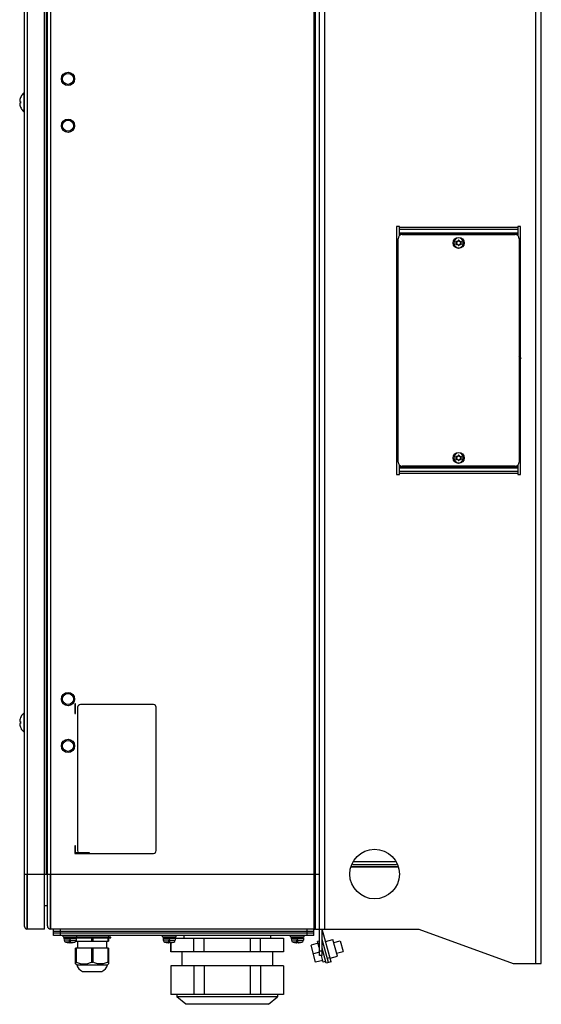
# Model space of a CAD drawing. Header units: millimetres. Extents: x 0 to 3364, y 0 to 2378.
# Tile 8 of 32: x 2127 to 2505, y 481 to 1196. Entities that reach past the tile are written whole.
import ezdxf

# ---------------------------------------------------------------- set-up
doc = ezdxf.new("R2010")
doc.units = ezdxf.units.MM
doc.header["$LTSCALE"] = 185.02
doc.layers.add('00_COMPONENTS', color=7, linetype='CONTINUOUS')

msp = doc.modelspace()

# ---------------------------------------------------------------- linework, layer by layer
at = {"layer": '00_COMPONENTS', "color": 9, "linetype": 'CONTINUOUS'}
for p, q in [((2501.19, 510.58), (2501.19, 1760.58)), ((2132.19, 535.58), (2132.19, 1735.58)), ((2149.19, 535.58), (2149.19, 1735.58)), ((2340.19, 1735.58), (2340.19, 535.58)), ((2348.19, 535.58), (2348.19, 1733.08)), ((2146.19, 575.58), (2146.19, 1695.58)), ((2488.19, 1044.84), (2402.19, 1044.84)), ((2488.19, 1043.34), (2402.19, 1043.34)), ((2402.19, 1040.81), (2488.19, 1040.81)), ((2402.19, 1040.31), (2488.19, 1040.31)), ((2400.19, 990.08), (2401.19, 990.08)), ((2401.19, 982.58), (2400.19, 982.58)), ((2402.19, 870.84), (2488.19, 870.84)), ((2402.19, 870.34), (2488.19, 870.34)), ((2488.19, 867.81), (2402.19, 867.81)), ((2488.19, 866.31), (2402.19, 866.31)), ((2400.9, 580.58), (2367.49, 580.58)), ((2369.32, 584.58), (2399.07, 584.58)), ((2130.19, 575.58), (2131.69, 575.58)), ((2146.69, 575.58), (2148.69, 575.58)), ((2148.95, 575.58), (2340.43, 575.58)), ((2340.69, 575.58), (2344.19, 575.58)), ((2156.19, 531.08), (2156.19, 535.58)), ((2335.19, 531.08), (2335.19, 535.58)), ((2162.84, 527.61), (2158.82, 527.61)), ((2162.84, 526.21), (2159.99, 526.21)), ((2163.54, 527.61), (2167.57, 527.61)), ((2163.54, 526.21), (2166.4, 526.21)), ((2234.84, 527.61), (2230.82, 527.61)), ((2234.84, 526.21), (2231.99, 526.21)), ((2235.54, 527.61), (2239.57, 527.61)), ((2235.54, 526.21), (2238.4, 526.21)), ((2327.84, 527.61), (2323.82, 527.61)), ((2327.84, 526.21), (2324.99, 526.21)), ((2328.54, 527.61), (2332.57, 527.61)), ((2328.54, 526.21), (2331.4, 526.21)), ((2346.19, 519.58), (2344.19, 519.58)), ((2351.82, 514.84), (2349.89, 514.33))]:
    msp.add_line(p, q, dxfattribs=at)
at = {"layer": '00_COMPONENTS', "color": 7, "linetype": 'CONTINUOUS'}
for p, q in [((2505.19, 510.58), (2505.19, 1760.58)), ((2130.19, 537.58), (2130.19, 1733.58)), ((2144.69, 535.58), (2144.69, 1735.58)), ((2146.69, 538.08), (2146.69, 1733.08)), ((2341.19, 535.58), (2341.19, 1735.58)), ((2344.19, 516.58), (2344.19, 1733.08)), ((2129.99, 1149.58), (2129.99, 1181.58)), ((2126.74, 1136.24), (2127.25, 1136.24)), ((2127.25, 1136.24), (2127.22, 1135.58)), ((2127.99, 1140.53), (2127.99, 1140.57)), ((2129.8, 1128.58), (2129.8, 1142.58)), ((2130.19, 1142.58), (2129.8, 1142.58)), ((2127.25, 1134.92), (2126.74, 1134.92)), ((2127.22, 1135.58), (2127.25, 1134.92)), ((2127.99, 1130.58), (2127.99, 1130.63)), ((2130.19, 1128.58), (2129.8, 1128.58)), ((2402.19, 1045.58), (2400.19, 1045.58)), ((2400.19, 1045.58), (2400.19, 865.58)), ((2402.19, 1038.67), (2402.19, 1045.58)), ((2490.19, 1045.58), (2488.19, 1045.58)), ((2488.19, 1045.58), (2488.19, 1038.67)), ((2490.19, 865.58), (2490.19, 1045.58)), ((2401.19, 874.58), (2401.19, 1036.58)), ((2404.19, 1039.58), (2486.19, 1039.58)), ((2489.19, 1036.58), (2489.19, 874.58)), ((2443.55, 1034.18), (2441.63, 1034.18)), ((2441.63, 1032.98), (2443.55, 1032.98)), ((2448.76, 1034.18), (2446.83, 1034.18)), ((2446.83, 1032.98), (2448.76, 1032.98)), ((2401.19, 987.58), (2400.19, 987.58)), ((2401.19, 984.58), (2400.19, 984.58)), ((2402.19, 865.58), (2402.19, 872.48)), ((2443.55, 878.18), (2441.63, 878.18)), ((2441.63, 876.98), (2443.55, 876.98)), ((2448.76, 878.18), (2446.83, 878.18)), ((2446.83, 876.98), (2448.76, 876.98)), ((2488.19, 872.48), (2488.19, 865.58)), ((2400.19, 865.58), (2402.19, 865.58)), ((2486.19, 871.58), (2404.19, 871.58)), ((2488.19, 865.58), (2490.19, 865.58)), ((2129.99, 817.08), (2129.99, 843.08)), ((2167.19, 699.08), (2166.69, 699.08)), ((2166.69, 699.08), (2166.69, 692.08)), ((2167.19, 692.08), (2167.19, 699.08)), ((2168.69, 696.58), (2168.69, 592.58)), ((2223.69, 698.58), (2170.69, 698.58)), ((2225.69, 592.58), (2225.69, 696.58)), ((2126.74, 686.24), (2127.25, 686.24)), ((2127.25, 686.24), (2127.22, 685.58)), ((2127.99, 690.53), (2127.99, 690.57)), ((2130.19, 692.58), (2129.8, 692.58)), ((2129.8, 678.58), (2129.8, 692.58)), ((2166.69, 692.08), (2167.19, 692.08)), ((2127.25, 684.92), (2126.74, 684.92)), ((2127.22, 685.58), (2127.25, 684.92)), ((2127.99, 680.58), (2127.99, 680.63)), ((2130.19, 678.58), (2129.8, 678.58)), ((2167.19, 596.08), (2166.69, 596.08)), ((2166.69, 596.08), (2166.69, 590.58)), ((2167.19, 591.08), (2167.19, 596.08)), ((2166.69, 590.58), (2223.69, 590.58)), ((2177.19, 591.08), (2167.19, 591.08)), ((2177.19, 590.58), (2177.19, 591.08)), ((2131.69, 575.58), (2146.19, 575.58)), ((2131.69, 575.58), (2131.69, 535.64)), ((2148.69, 575.58), (2148.95, 575.58)), ((2148.69, 575.58), (2148.69, 535.63)), ((2148.95, 575.58), (2148.95, 535.59)), ((2340.43, 575.58), (2340.69, 575.58)), ((2340.43, 575.58), (2340.43, 535.59)), ((2340.69, 575.58), (2340.69, 535.63)), ((2146.69, 552.58), (2144.69, 552.58)), ((2132.19, 535.58), (2131.69, 535.64)), ((2144.69, 535.58), (2132.19, 535.58)), ((2149.19, 535.58), (2148.95, 535.59)), ((2340.19, 535.58), (2149.19, 535.58)), ((2151.19, 531.08), (2151.19, 535.58)), ((2151.19, 534.08), (2340.19, 534.08)), ((2340.19, 532.58), (2151.19, 532.58)), ((2340.19, 531.08), (2151.19, 531.08)), ((2158.19, 530.08), (2158.19, 531.08)), ((2158.19, 530.08), (2168.19, 530.08)), ((2158.69, 529.08), (2167.69, 529.08)), ((2158.69, 529.08), (2158.82, 527.61)), ((2158.94, 529.08), (2158.94, 530.08)), ((2167.44, 529.08), (2167.44, 530.08)), ((2192.77, 529.88), (2167.44, 529.88)), ((2167.44, 529.38), (2192.77, 529.38)), ((2167.69, 529.08), (2167.57, 527.61)), ((2167.69, 529.38), (2167.69, 526.88)), ((2168.19, 530.08), (2168.19, 531.08)), ((2178.69, 529.38), (2178.69, 526.88)), ((2179.69, 529.38), (2179.69, 526.88)), ((2190.69, 529.38), (2190.69, 526.88)), ((2191.19, 531.08), (2191.19, 529.88)), ((2191.19, 529.38), (2191.19, 526.88)), ((2192.77, 529.38), (2192.77, 529.88)), ((2230.19, 530.08), (2230.19, 531.08)), ((2230.19, 530.08), (2240.19, 530.08)), ((2230.69, 529.08), (2318.19, 529.08)), ((2230.69, 529.08), (2230.82, 527.61)), ((2230.94, 529.08), (2230.94, 530.08)), ((2239.44, 529.08), (2239.44, 530.08)), ((2239.69, 529.08), (2239.57, 527.61)), ((2240.19, 530.08), (2240.19, 531.08)), ((2245.69, 531.08), (2245.69, 529.08)), ((2253, 519.08), (2253, 529.08)), ((2260.62, 519.08), (2260.62, 529.08)), ((2293.77, 529.08), (2293.77, 519.08)), ((2301.38, 519.08), (2301.38, 529.08)), ((2308.69, 531.08), (2308.69, 529.08)), ((2317.96, 529.08), (2317.96, 519.08)), ((2318.19, 529.08), (2318.19, 519.08)), ((2323.19, 530.08), (2323.19, 531.08)), ((2323.19, 530.08), (2333.19, 530.08)), ((2323.69, 529.08), (2332.69, 529.08)), ((2323.69, 529.08), (2323.82, 527.61)), ((2323.94, 529.08), (2323.94, 530.08)), ((2332.44, 529.08), (2332.44, 530.08)), ((2332.69, 529.08), (2332.57, 527.61)), ((2333.19, 530.08), (2333.19, 531.08)), ((2340.43, 535.59), (2340.19, 535.58)), ((2340.19, 531.08), (2340.19, 535.58)), ((2341.19, 535.58), (2416.19, 535.58)), ((2416.19, 535.58), (2484.88, 510.58)), ((2159.99, 526.21), (2160.99, 525.98)), ((2160.99, 525.98), (2160.99, 525.98)), ((2163.54, 528.08), (2162.84, 528.08)), ((2162.84, 525.81), (2162.84, 528.08)), ((2163.54, 525.81), (2163.54, 528.08)), ((2166.4, 526.21), (2165.39, 525.98)), ((2165.39, 525.98), (2165.39, 525.98)), ((2191.19, 521.88), (2167.19, 521.88)), ((2167.19, 510.33), (2167.19, 521.88)), ((2167.3, 526.88), (2191.19, 526.88)), ((2167.69, 521.88), (2167.69, 511.62)), ((2168.69, 526.88), (2168.69, 521.88)), ((2178.69, 521.88), (2178.69, 511.62)), ((2179.69, 521.88), (2179.69, 511.62)), ((2189.69, 526.88), (2189.69, 521.88)), ((2190.69, 521.88), (2190.69, 511.62)), ((2191.19, 521.88), (2191.19, 510.33)), ((2231.99, 526.21), (2232.99, 525.98)), ((2232.99, 525.98), (2232.99, 525.98)), ((2235.54, 528.08), (2234.84, 528.08)), ((2234.84, 525.81), (2234.84, 528.08)), ((2235.54, 525.81), (2235.54, 528.08)), ((2236.19, 525.82), (2236.19, 519.08)), ((2236.43, 519.08), (2236.43, 525.85)), ((2238.4, 526.21), (2237.39, 525.98)), ((2237.39, 525.98), (2237.39, 525.98)), ((2324.99, 526.21), (2325.99, 525.98)), ((2325.99, 525.98), (2325.99, 525.98)), ((2328.54, 528.08), (2327.84, 528.08)), ((2327.84, 525.81), (2327.84, 528.08)), ((2328.54, 525.81), (2328.54, 528.08)), ((2331.4, 526.21), (2330.39, 525.98)), ((2330.39, 525.98), (2330.39, 525.98)), ((2343.17, 525.47), (2338.06, 524.1)), ((2341.42, 511.54), (2338.06, 524.1)), ((2344.19, 526.98), (2342.86, 526.63)), ((2344.03, 522.28), (2342.86, 526.63)), ((2350.66, 511.43), (2346.19, 528.11)), ((2349.12, 511.01), (2346.19, 521.93)), ((2348.63, 526.75), (2353.91, 528.16)), ((2357.19, 515.95), (2353.91, 528.16)), ((2354.51, 525.92), (2359.28, 527.19)), ((2359.28, 527.19), (2361.35, 519.47)), ((2318.19, 519.08), (2236.19, 519.08)), ((2244.19, 519.08), (2244.19, 509.08)), ((2310.19, 519.08), (2310.19, 509.08)), ((2344.19, 519.01), (2339.74, 517.82)), ((2346.19, 516.58), (2344.19, 516.58)), ((2346.85, 511.75), (2345.56, 516.58)), ((2351.9, 514.53), (2357.19, 515.95)), ((2356.58, 518.19), (2361.35, 519.47)), ((2167.99, 509.77), (2167.19, 510.33)), ((2167.99, 509.77), (2190.4, 509.77)), ((2191.19, 510.33), (2190.4, 509.77)), ((2318.19, 509.08), (2236.19, 509.08)), ((2236.19, 509.08), (2236.19, 488.08)), ((2236.43, 509.08), (2236.43, 488.08)), ((2253, 509.08), (2253, 488.08)), ((2260.62, 509.08), (2260.62, 488.08)), ((2293.77, 509.08), (2293.77, 488.08)), ((2301.38, 509.08), (2301.38, 488.08)), ((2317.96, 509.08), (2317.96, 488.08)), ((2318.19, 509.08), (2318.19, 488.08)), ((2346.54, 512.91), (2341.42, 511.54)), ((2348.78, 512.27), (2346.85, 511.75)), ((2352.6, 511.95), (2349.12, 511.01)), ((2484.88, 510.58), (2505.19, 510.58)), ((2172.19, 504.88), (2186.19, 504.88)), ((2318.19, 488.08), (2236.19, 488.08)), ((2240.69, 488.08), (2240.69, 486.58)), ((2313.69, 486.58), (2240.69, 486.58)), ((2247.19, 481.08), (2240.69, 486.58)), ((2307.19, 481.08), (2313.69, 486.58)), ((2313.69, 488.08), (2313.69, 486.58)), ((2307.19, 481.08), (2247.19, 481.08))]:
    msp.add_line(p, q, dxfattribs=at)
at = {"layer": '00_COMPONENTS', "color": 3, "linetype": 'CONTINUOUS'}
for p, q in [((2367.72, 581.08), (2400.67, 581.08)), ((2368.4, 582.58), (2399.98, 582.58)), ((2346.19, 516.58), (2346.19, 535.58)), ((2352.6, 511.95), (2346.26, 535.59))]:
    msp.add_line(p, q, dxfattribs=at)
at = {"layer": '00_COMPONENTS', "color": 7, "linetype": 'CONTINUOUS'}
for centre, radius in [((2161.69, 1152.58), 4.82), ((2161.69, 1152.58), 4), ((2161.69, 1118.58), 4.82), ((2161.69, 1118.58), 4), ((2445.19, 1033.58), 4), ((2445.19, 877.58), 4), ((2161.69, 702.58), 4.82), ((2161.69, 702.58), 4), ((2161.69, 668.58), 4.82), ((2161.69, 668.58), 4), ((2384.19, 575.58), 18)]:
    msp.add_circle(centre, radius, dxfattribs=at)
for centre, radius, start, end in [((2132.54, 1136.25), 5.95, 167.35751, 170.12484), ((2135.56, 1135.58), 9.04, 146.79841, 167.37545), ((2135.56, 1135.58), 9.06, 129.44807, 146.56676), ((2132.7, 1134.94), 6.11, 192.40806, 192.6187), ((2135.56, 1135.58), 9.04, 192.6187, 213.20159), ((2135.56, 1135.58), 9.06, 213.43324, 230.55193), ((2404.19, 1036.58), 3, 90, 180), ((2486.19, 1036.58), 3, 0, 90), ((2445.19, 1033.58), 3.61, 170.44028, 189.55972), ((2443.72, 1034.43), 0.3, 60, 240), ((2443.72, 1032.73), 0.3, 120, 300), ((2443.23, 1033.58), 0.681, 300, 60), ((2444.21, 1035.28), 0.681, 240, 360), ((2444.21, 1031.88), 0.681, 0, 120), ((2445.19, 1035.28), 0.3, 0, 180), ((2445.19, 1031.88), 0.3, 180, 360), ((2446.17, 1035.28), 0.681, 180, 300), ((2446.17, 1031.88), 0.681, 60, 180), ((2447.16, 1033.58), 0.681, 120, 240), ((2446.67, 1034.43), 0.3, 300, 120), ((2446.67, 1032.73), 0.3, 240, 60), ((2445.19, 1033.58), 3.61, 350.44028, 9.55972), ((2486.69, 1019.08), 4.47, 39.2054, 58.49988), ((2486.69, 1019.08), 4, 30.63801, 52.52907), ((2486.69, 1019.08), 4.47, 301.25612, 320.94346), ((2486.69, 1019.08), 4, 307.47093, 329.36199), ((2493.19, 954.08), 5, 211.25001, 238.31541), ((2444.21, 879.28), 0.681, 240, 360), ((2445.19, 879.28), 0.3, 0, 180), ((2446.17, 879.28), 0.681, 180, 300), ((2404.19, 874.58), 3, 180, 270), ((2445.19, 877.58), 3.61, 170.44028, 189.55972), ((2443.72, 878.43), 0.3, 60, 240), ((2443.72, 876.73), 0.3, 120, 300), ((2443.23, 877.58), 0.681, 300, 60), ((2444.21, 875.88), 0.681, 0, 120), ((2445.19, 875.88), 0.3, 180, 360), ((2446.17, 875.88), 0.681, 60, 180), ((2447.16, 877.58), 0.681, 120, 240), ((2446.67, 878.43), 0.3, 300, 120), ((2446.67, 876.73), 0.3, 240, 60), ((2445.19, 877.58), 3.61, 350.44028, 9.55972), ((2486.19, 874.58), 3, 270, 360), ((2170.69, 696.58), 2, 90, 180), ((2223.69, 696.58), 2, 0, 90), ((2132.54, 686.25), 5.95, 167.35751, 170.12484), ((2135.56, 685.58), 9.04, 146.79841, 167.37545), ((2135.56, 685.58), 9.06, 129.44807, 146.56676), ((2132.7, 684.94), 6.11, 192.40806, 192.6187), ((2135.56, 685.58), 9.04, 192.6187, 213.20159), ((2135.56, 685.58), 9.06, 213.43324, 230.55193), ((2170.69, 592.58), 2, 180, 270), ((2223.69, 592.58), 2, 270, 360), ((2146.19, 552.08), 0.5, 0, 90), ((2132.19, 537.58), 2, 180, 255.52249), ((2149.19, 538.08), 2.5, 180, 270), ((2149.19, 538.08), 0.5, 210, 241.14601), ((2340.19, 538.08), 2.5, 270, 295.40705), ((2160.41, 527.75), 1.6, 185, 254.50603), ((2163.19, 537.78), 11.99, 259.43147, 265.93642), ((2163.19, 537.78), 11.99, 274.06358, 280.56853), ((2165.97, 527.75), 1.6, 285.49397, 355), ((2232.41, 527.75), 1.6, 185, 254.50603), ((2235.19, 537.78), 11.99, 259.43147, 265.93642), ((2235.19, 537.78), 11.99, 274.06358, 280.56853), ((2237.97, 527.75), 1.6, 285.49397, 355), ((2325.41, 527.75), 1.6, 185, 254.50603), ((2328.19, 537.78), 11.99, 259.43147, 265.93642), ((2328.19, 537.78), 11.99, 274.06358, 280.56853), ((2330.97, 527.75), 1.6, 285.49397, 355), ((2167.44, 515.36), 3.75, 266.18076, 273.81924), ((2175.39, 511.88), 7.69, 195.89935, 245.47056), ((2179.19, 526.58), 14.97, 268.08613, 271.91387), ((2183, 511.88), 7.69, 294.52944, 344.10065), ((2190.94, 515.36), 3.75, 266.18076, 273.81924)]:
    msp.add_arc(centre, radius, start, end, dxfattribs=at)
at = {"layer": '00_COMPONENTS', "color": 9, "linetype": 'CONTINUOUS'}
for centre, start, end in [((2445.19, 1033.58), 9.7431, 170.2569), ((2445.19, 1033.58), 189.7431, 350.2569), ((2445.19, 877.58), 9.7431, 170.2569), ((2445.19, 877.58), 189.7431, 350.2569)]:
    msp.add_arc(centre, 3.55, start, end, dxfattribs=at)
at = {"layer": '00_COMPONENTS', "color": 3, "linetype": 'CONTINUOUS'}
msp.add_arc((2491.19, 954.08), 6.5, 254.25873, 262.03556, dxfattribs=at)
at = {"layer": '00_COMPONENTS', "color": 7, "linetype": 'CONTINUOUS'}
for points, knots in [([(2126.68, 1137.27), (2126.66, 1137.15), (2126.63, 1136.92), (2126.61, 1136.62), (2126.62, 1136.42), (2126.65, 1136.3), (2126.68, 1136.26), (2126.69, 1136.25)], [0, 0, 0, 0, 0.355591, 0.655057, 0.87238, 0.946615, 1, 1, 1, 1]), ([(2126.69, 1134.9), (2126.68, 1134.88), (2126.65, 1134.84), (2126.61, 1134.69), (2126.61, 1134.42), (2126.65, 1134.05), (2126.7, 1133.77), (2126.73, 1133.62)], [0, 0, 0, 0, 0.051222, 0.125807, 0.348923, 0.652725, 1, 1, 1, 1]), ([(2126.68, 687.27), (2126.66, 687.15), (2126.63, 686.92), (2126.61, 686.62), (2126.62, 686.42), (2126.65, 686.3), (2126.68, 686.26), (2126.69, 686.25)], [0, 0, 0, 0, 0.355591, 0.655057, 0.87238, 0.946615, 1, 1, 1, 1]), ([(2126.69, 684.9), (2126.68, 684.88), (2126.65, 684.84), (2126.61, 684.69), (2126.61, 684.42), (2126.65, 684.05), (2126.7, 683.77), (2126.73, 683.62)], [0, 0, 0, 0, 0.051222, 0.125807, 0.348923, 0.652725, 1, 1, 1, 1]), ([(2162.34, 525.81), (2162.41, 525.81), (2162.5, 525.8), (2162.62, 525.8), (2162.69, 525.8), (2162.75, 525.8), (2162.8, 525.8), (2162.83, 525.8), (2162.84, 525.81), (2162.84, 525.81)], [0, 0, 0, 0, 0.381065, 0.553202, 0.704048, 0.827834, 0.919931, 0.977237, 1, 1, 1, 1]), ([(2163.54, 525.81), (2163.54, 525.81), (2163.56, 525.8), (2163.59, 525.8), (2163.63, 525.8), (2163.69, 525.8), (2163.77, 525.8), (2163.89, 525.8), (2163.98, 525.81), (2164.04, 525.81)], [0, 0, 0, 0, 0.022763, 0.080069, 0.172166, 0.295952, 0.446798, 0.618935, 1, 1, 1, 1]), ([(2234.34, 525.81), (2234.41, 525.81), (2234.5, 525.8), (2234.62, 525.8), (2234.69, 525.8), (2234.75, 525.8), (2234.8, 525.8), (2234.83, 525.8), (2234.84, 525.81), (2234.84, 525.81)], [0, 0, 0, 0, 0.381065, 0.553202, 0.704048, 0.827834, 0.919931, 0.977237, 1, 1, 1, 1]), ([(2235.54, 525.81), (2235.54, 525.81), (2235.56, 525.8), (2235.59, 525.8), (2235.63, 525.8), (2235.69, 525.8), (2235.77, 525.8), (2235.89, 525.8), (2235.98, 525.81), (2236.04, 525.81)], [0, 0, 0, 0, 0.022763, 0.080069, 0.172166, 0.295952, 0.446798, 0.618935, 1, 1, 1, 1]), ([(2327.34, 525.81), (2327.41, 525.81), (2327.5, 525.8), (2327.62, 525.8), (2327.69, 525.8), (2327.75, 525.8), (2327.8, 525.8), (2327.83, 525.8), (2327.84, 525.81), (2327.84, 525.81)], [0, 0, 0, 0, 0.381065, 0.553202, 0.704048, 0.827834, 0.919931, 0.977237, 1, 1, 1, 1]), ([(2328.54, 525.81), (2328.54, 525.81), (2328.56, 525.8), (2328.59, 525.8), (2328.63, 525.8), (2328.69, 525.8), (2328.77, 525.8), (2328.89, 525.8), (2328.98, 525.81), (2329.04, 525.81)], [0, 0, 0, 0, 0.022763, 0.080069, 0.172166, 0.295952, 0.446798, 0.618935, 1, 1, 1, 1]), ([(2167.69, 511.62), (2168.55, 511.2), (2170.35, 510.55), (2173.19, 510.22), (2176.04, 510.55), (2177.84, 511.2), (2178.69, 511.62)], [0, 0, 0, 0, 0.251597, 0.5, 0.748403, 1, 1, 1, 1]), ([(2190.69, 511.62), (2189.84, 511.2), (2188.04, 510.55), (2185.19, 510.22), (2182.35, 510.55), (2180.55, 511.2), (2179.69, 511.62)], [0, 0, 0, 0, 0.251602, 0.5, 0.748398, 1, 1, 1, 1])]:
    msp.add_open_spline(points, degree=3, knots=knots, dxfattribs=at)
for points in [[(2126.69, 1136.25), (2126.7, 1136.24), (2126.72, 1136.24), (2126.74, 1136.24)], [(2126.74, 1134.92), (2126.72, 1134.92), (2126.7, 1134.91), (2126.69, 1134.9)], [(2126.69, 686.25), (2126.7, 686.24), (2126.72, 686.24), (2126.74, 686.24)], [(2126.74, 684.92), (2126.72, 684.92), (2126.7, 684.91), (2126.69, 684.9)]]:
    msp.add_open_spline(points, degree=3, dxfattribs=at)

doc.saveas('drawing.dxf')
